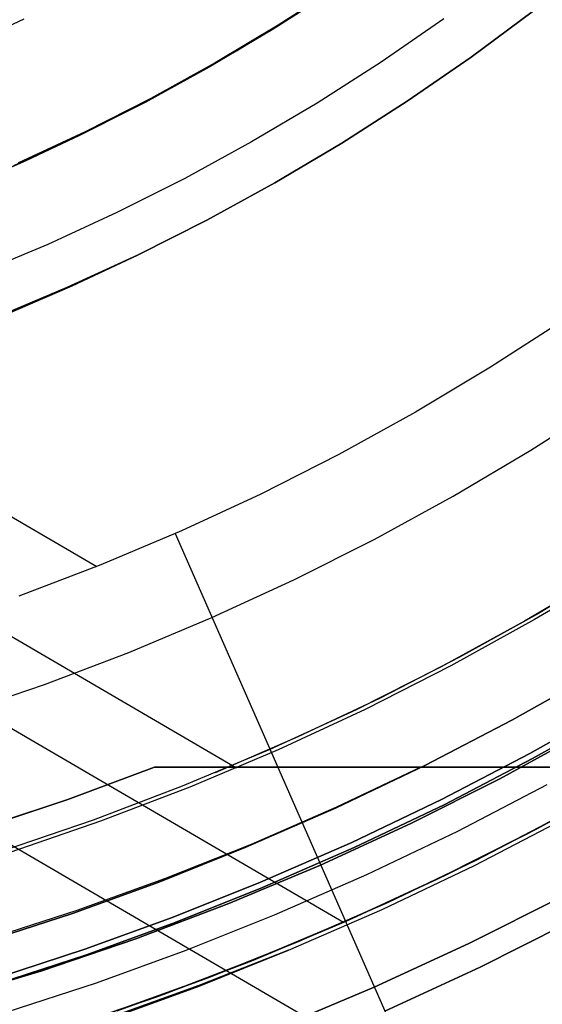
# Model space of a CAD drawing. Header units: millimetres. Extents: x -267 to 897, y -4167 to -3150.
# Tile 107 of 177: x 334 to 346, y -3582 to -3559. Entities that reach past the tile are written whole.
import ezdxf

# ---------------------------------------------------------------- set-up
doc = ezdxf.new("R2010")
doc.units = ezdxf.units.MM
doc.layers.add('1', color=7, linetype='Continuous')

msp = doc.modelspace()

# ---------------------------------------------------------------- linework, layer by layer
at = {"layer": '1', "color": 250, "true_color": 0x111111}
for p, q in [((341.36, -3558.547, 95.162), (339.906, -3559.478, 95.162)), ((340.264, -3559.235, 84.238), (341.44, -3558.47, 84.238)), ((340.264, -3559.235, 84.238), (341.44, -3558.47, 84.238)), ((346.079, -3559.023, 81.1), (344.607, -3560.117, 81.1)), ((344.607, -3560.117, 81.1), (346.079, -3559.023, 81.1)), ((334.043, -3559.219, 109.131), (332.851, -3559.779, 109.131)), ((334.043, -3559.219, 109.131), (332.851, -3559.779, 109.131)), ((340.264, -3559.235, 106.085), (339.068, -3559.967, 106.085)), ((339.068, -3559.967, 84.238), (340.264, -3559.235, 84.238)), ((340.264, -3559.235, 106.085), (339.068, -3559.967, 106.085)), ((339.068, -3559.967, 84.238), (340.264, -3559.235, 84.238)), ((339.906, -3559.478, 95.162), (338.421, -3560.359, 95.162)), ((339.068, -3559.967, 106.085), (337.851, -3560.666, 106.085)), ((337.851, -3560.666, 84.238), (339.068, -3559.967, 84.238)), ((339.068, -3559.967, 106.085), (337.851, -3560.666, 106.085)), ((337.851, -3560.666, 84.238), (339.068, -3559.967, 84.238)), ((344.607, -3560.117, 81.1), (343.097, -3561.159, 81.1)), ((343.097, -3561.159, 81.1), (344.607, -3560.117, 81.1)), ((338.421, -3560.359, 95.162), (336.907, -3561.187, 95.162)), ((337.851, -3560.666, 106.085), (336.617, -3561.332, 106.085)), ((336.617, -3561.332, 84.238), (337.851, -3560.666, 84.238)), ((337.851, -3560.666, 106.085), (336.617, -3561.332, 106.085)), ((336.617, -3561.332, 84.238), (337.851, -3560.666, 84.238)), ((336.907, -3561.187, 95.162), (335.364, -3561.963, 95.162)), ((336.617, -3561.332, 106.085), (335.364, -3561.963, 106.085)), ((335.364, -3561.963, 84.238), (336.617, -3561.332, 84.238)), ((336.617, -3561.332, 106.085), (335.364, -3561.963, 106.085)), ((335.364, -3561.963, 84.238), (336.617, -3561.332, 84.238)), ((343.097, -3561.159, 81.1), (341.552, -3562.149, 81.1)), ((341.552, -3562.149, 81.1), (343.097, -3561.159, 81.1)), ((335.364, -3561.963, 95.162), (333.796, -3562.685, 95.162)), ((335.364, -3561.963, 106.085), (334.095, -3562.56, 106.085)), ((334.095, -3562.56, 84.238), (335.364, -3561.963, 84.238)), ((335.364, -3561.963, 106.085), (334.095, -3562.56, 106.085)), ((334.095, -3562.56, 84.238), (335.364, -3561.963, 84.238)), ((341.552, -3562.149, 81.1), (339.974, -3563.085, 81.1)), ((339.974, -3563.085, 81.1), (341.552, -3562.149, 81.1)), ((334.095, -3562.56, 106.085), (332.81, -3563.121, 106.085)), ((332.81, -3563.121, 84.238), (334.095, -3562.56, 84.238)), ((334.095, -3562.56, 106.085), (332.81, -3563.121, 106.085)), ((332.81, -3563.121, 84.238), (334.095, -3562.56, 84.238)), ((339.974, -3563.085, 81.1), (338.365, -3563.966, 81.1)), ((338.365, -3563.966, 81.1), (339.974, -3563.085, 81.1)), ((338.365, -3563.966, 81.1), (336.726, -3564.79, 81.1)), ((336.726, -3564.79, 81.1), (338.365, -3563.966, 81.1)), ((336.726, -3564.79, 81.1), (335.059, -3565.558, 81.1)), ((336.726, -3564.79, 81.1), (335.184, -3565.518, 81.1)), ((335.184, -3565.518, 81.1), (336.726, -3564.79, 81.1)), ((335.059, -3565.558, 81.1), (333.367, -3566.267, 81.1)), ((335.184, -3565.518, 81.1), (333.619, -3566.195, 81.1)), ((333.619, -3566.195, 81.1), (335.184, -3565.518, 81.1)), ((347.805, -3572.293, 81.1), (345.873, -3573.438, 81.1)), ((347.805, -3572.293, 81.1), (345.873, -3573.438, 81.1)), ((348.024, -3572.157, 81.1), (346.197, -3573.252, 81.1)), ((345.873, -3573.438, 81.1), (343.902, -3574.516, 81.1)), ((345.873, -3573.438, 81.1), (343.902, -3574.516, 81.1)), ((346.197, -3573.252, 81.1), (344.336, -3574.286, 81.1)), ((344.336, -3574.286, 81.1), (342.442, -3575.259, 81.1)), ((343.902, -3574.516, 81.1), (341.895, -3575.525, 81.1)), ((343.902, -3574.516, 81.1), (341.895, -3575.525, 81.1)), ((347.591, -3574.635, 48.502), (345.571, -3575.775, 48.502)), ((345.571, -3575.775, 48.502), (347.591, -3574.635, 48.502)), ((347.591, -3574.635, 48.502), (345.571, -3575.775, 48.502)), ((342.442, -3575.259, 81.1), (340.517, -3576.169, 81.1)), ((341.895, -3575.525, 81.1), (339.855, -3576.465, 81.1)), ((341.895, -3575.525, 81.1), (339.855, -3576.465, 81.1)), ((348.044, -3575.405, 49.019), (345.996, -3576.561, 49.019)), ((345.996, -3576.561, 49.019), (348.044, -3575.405, 49.019)), ((348.113, -3575.522, 65.792), (346.061, -3576.68, 65.792)), ((346.061, -3576.68, 65.792), (348.113, -3575.522, 65.792)), ((348.113, -3575.522, 65.792), (346.061, -3576.68, 65.792)), ((345.571, -3575.775, 48.502), (343.512, -3576.845, 48.502)), ((343.512, -3576.845, 48.502), (345.571, -3575.775, 48.502)), ((345.571, -3575.775, 48.502), (343.512, -3576.845, 48.502)), ((340.517, -3576.169, 81.1), (338.564, -3577.016, 81.1)), ((347.347, -3576.027, 78.12), (345.287, -3577.154, 78.12)), ((345.287, -3577.154, 76.8), (347.347, -3576.027, 76.8)), ((347.347, -3576.027, 78.12), (345.287, -3577.154, 78.12)), ((347.347, -3576.027, 77.46), (345.287, -3577.154, 77.46)), ((345.287, -3577.154, 76.8), (347.347, -3576.027, 76.8)), ((339.855, -3576.465, 81.1), (337.784, -3577.333, 81.1)), ((339.855, -3576.465, 81.1), (337.784, -3577.333, 81.1)), ((345.996, -3576.561, 49.019), (343.91, -3577.645, 49.019)), ((343.91, -3577.645, 49.019), (345.996, -3576.561, 49.019)), ((346.061, -3576.68, 65.792), (343.971, -3577.767, 65.792)), ((343.971, -3577.767, 65.792), (346.061, -3576.68, 65.792)), ((346.061, -3576.68, 65.792), (343.971, -3577.767, 65.792)), ((343.512, -3576.845, 48.502), (341.418, -3577.843, 48.502)), ((341.418, -3577.843, 48.502), (343.512, -3576.845, 48.502)), ((343.512, -3576.845, 48.502), (341.418, -3577.843, 48.502)), ((345.287, -3577.154, 78.12), (343.188, -3578.21, 78.12)), ((343.188, -3578.21, 76.8), (345.287, -3577.154, 76.8)), ((345.287, -3577.154, 78.12), (343.188, -3578.21, 78.12)), ((345.287, -3577.154, 77.46), (343.188, -3578.21, 77.46)), ((343.188, -3578.21, 76.8), (345.287, -3577.154, 76.8)), ((337.784, -3577.333, 81.1), (335.683, -3578.13, 81.1)), ((337.784, -3577.333, 81.1), (335.683, -3578.13, 81.1)), ((346.398, -3577.302, 50.483), (344.286, -3578.399, 50.483)), ((346.398, -3577.302, 50.483), (344.286, -3578.399, 50.483)), ((345.962, -3578.442, 67.3), (348.067, -3577.29, 67.3)), ((348.067, -3577.29, 76.8), (345.962, -3578.442, 76.8)), ((348.067, -3577.29, 72.05), (345.962, -3578.442, 72.05)), ((348.067, -3577.29, 76.8), (345.962, -3578.442, 76.8)), ((348.067, -3577.29, 67.3), (345.962, -3578.442, 67.3)), ((343.91, -3577.645, 49.019), (341.788, -3578.657, 49.019)), ((341.788, -3578.657, 49.019), (343.91, -3577.645, 49.019)), ((341.418, -3577.843, 48.502), (339.29, -3578.768, 48.502)), ((339.29, -3578.768, 48.502), (341.418, -3577.843, 48.502)), ((341.418, -3577.843, 48.502), (339.29, -3578.768, 48.502)), ((343.971, -3577.767, 65.792), (341.844, -3578.78, 65.792)), ((341.844, -3578.78, 65.792), (343.971, -3577.767, 65.792)), ((343.971, -3577.767, 65.792), (341.844, -3578.78, 65.792)), ((344.686, -3579.203, 51.002), (346.826, -3578.091, 51.002)), ((344.686, -3579.203, 51.002), (346.826, -3578.091, 51.002)), ((335.683, -3578.13, 81.1), (333.557, -3578.853, 81.1)), ((335.683, -3578.13, 81.1), (333.557, -3578.853, 81.1)), ((343.188, -3578.21, 78.12), (341.054, -3579.192, 78.12)), ((341.054, -3579.192, 76.8), (343.188, -3578.21, 76.8)), ((343.188, -3578.21, 78.12), (341.054, -3579.192, 78.12)), ((343.188, -3578.21, 77.46), (341.054, -3579.192, 77.46)), ((341.054, -3579.192, 76.8), (343.188, -3578.21, 76.8)), ((344.286, -3578.399, 50.483), (342.137, -3579.423, 50.483)), ((344.286, -3578.399, 50.483), (342.137, -3579.423, 50.483)), ((343.819, -3579.52, 67.3), (345.962, -3578.442, 67.3)), ((345.962, -3578.442, 76.8), (343.819, -3579.52, 76.8)), ((345.962, -3578.442, 72.05), (343.819, -3579.52, 72.05)), ((345.962, -3578.442, 76.8), (343.819, -3579.52, 76.8)), ((345.962, -3578.442, 67.3), (343.819, -3579.52, 67.3)), ((339.29, -3578.768, 48.502), (337.256, -3579.585, 48.502)), ((337.256, -3579.585, 48.502), (339.29, -3578.768, 48.502)), ((341.788, -3578.657, 49.019), (339.632, -3579.594, 49.019)), ((339.632, -3579.594, 49.019), (341.788, -3578.657, 49.019)), ((341.844, -3578.78, 65.792), (339.684, -3579.719, 65.792)), ((339.684, -3579.719, 65.792), (341.844, -3578.78, 65.792)), ((341.844, -3578.78, 65.792), (339.684, -3579.719, 65.792)), ((341.054, -3579.192, 78.12), (338.888, -3580.101, 78.12)), ((338.888, -3580.101, 76.8), (341.054, -3579.192, 76.8)), ((341.054, -3579.192, 78.12), (338.888, -3580.101, 78.12)), ((341.054, -3579.192, 77.46), (338.888, -3580.101, 77.46)), ((338.888, -3580.101, 76.8), (341.054, -3579.192, 76.8)), ((342.509, -3580.24, 51.002), (344.686, -3579.203, 51.002)), ((342.509, -3580.24, 51.002), (344.686, -3579.203, 51.002)), ((342.137, -3579.423, 50.483), (339.954, -3580.372, 50.483)), ((342.137, -3579.423, 50.483), (339.954, -3580.372, 50.483)), ((337.256, -3579.585, 48.502), (335.195, -3580.333, 48.502)), ((335.195, -3580.333, 48.502), (337.256, -3579.585, 48.502)), ((339.632, -3579.594, 49.019), (337.57, -3580.422, 49.019)), ((337.57, -3580.422, 49.019), (339.632, -3579.594, 49.019)), ((339.684, -3579.719, 65.792), (337.618, -3580.549, 65.792)), ((337.618, -3580.549, 65.792), (339.684, -3579.719, 65.792)), ((341.64, -3580.523, 67.3), (343.819, -3579.52, 67.3)), ((343.819, -3579.52, 76.8), (341.64, -3580.523, 76.8)), ((343.819, -3579.52, 72.05), (341.64, -3580.523, 72.05)), ((343.819, -3579.52, 76.8), (341.64, -3580.523, 76.8)), ((343.819, -3579.52, 67.3), (341.64, -3580.523, 67.3)), ((338.888, -3580.101, 78.12), (336.692, -3580.934, 78.12)), ((336.692, -3580.934, 76.8), (338.888, -3580.101, 76.8)), ((338.888, -3580.101, 78.12), (336.692, -3580.934, 78.12)), ((338.888, -3580.101, 77.46), (336.692, -3580.934, 77.46)), ((336.692, -3580.934, 76.8), (338.888, -3580.101, 76.8)), ((335.195, -3580.333, 48.502), (333.11, -3581.011, 48.502)), ((333.11, -3581.011, 48.502), (335.195, -3580.333, 48.502)), ((337.57, -3580.422, 49.019), (335.482, -3581.18, 49.019)), ((335.482, -3581.18, 49.019), (337.57, -3580.422, 49.019)), ((339.954, -3580.372, 50.483), (337.867, -3581.21, 50.483)), ((339.954, -3580.372, 50.483), (337.867, -3581.21, 50.483)), ((340.298, -3581.201, 51.002), (342.509, -3580.24, 51.002)), ((340.298, -3581.201, 51.002), (342.509, -3580.24, 51.002)), ((337.618, -3580.549, 65.792), (335.526, -3581.308, 65.792)), ((335.526, -3581.308, 65.792), (337.618, -3580.549, 65.792)), ((339.427, -3581.451, 67.3), (341.64, -3580.523, 67.3)), ((341.64, -3580.523, 76.8), (339.427, -3581.451, 76.8)), ((341.64, -3580.523, 72.05), (339.427, -3581.451, 72.05)), ((341.64, -3580.523, 76.8), (339.427, -3581.451, 76.8)), ((341.64, -3580.523, 67.3), (339.427, -3581.451, 67.3)), ((336.692, -3580.934, 78.12), (334.468, -3581.69, 78.12)), ((334.468, -3581.69, 76.8), (336.692, -3580.934, 76.8)), ((336.692, -3580.934, 78.12), (334.468, -3581.69, 78.12)), ((336.692, -3580.934, 77.46), (334.468, -3581.69, 77.46)), ((334.468, -3581.69, 76.8), (336.692, -3580.934, 76.8)), ((335.482, -3581.18, 49.019), (333.37, -3581.867, 49.019)), ((333.37, -3581.867, 49.019), (335.482, -3581.18, 49.019)), ((335.526, -3581.308, 65.792), (333.409, -3581.997, 65.792)), ((333.409, -3581.997, 65.792), (335.526, -3581.308, 65.792)), ((337.867, -3581.21, 50.483), (335.753, -3581.978, 50.483)), ((337.867, -3581.21, 50.483), (335.753, -3581.978, 50.483)), ((340.298, -3581.201, 51.002), (338.179, -3582.038, 51.002)), ((338.183, -3582.05, 51.002), (340.298, -3581.201, 51.002)), ((338.183, -3582.05, 51.002), (340.298, -3581.201, 51.002)), ((337.184, -3582.302, 67.3), (339.427, -3581.451, 67.3)), ((339.427, -3581.451, 76.8), (337.184, -3582.302, 76.8)), ((339.427, -3581.451, 72.05), (337.184, -3582.302, 72.05)), ((339.427, -3581.451, 76.8), (337.184, -3582.302, 76.8)), ((339.427, -3581.451, 67.3), (337.184, -3582.302, 67.3)), ((334.468, -3581.69, 78.12), (332.219, -3582.37, 78.12)), ((332.219, -3582.37, 76.8), (334.468, -3581.69, 76.8)), ((334.468, -3581.69, 78.12), (332.219, -3582.37, 78.12)), ((334.468, -3581.69, 77.46), (332.219, -3582.37, 77.46)), ((332.219, -3582.37, 76.8), (334.468, -3581.69, 76.8)), ((335.753, -3581.978, 50.483), (333.614, -3582.673, 50.483)), ((335.753, -3581.978, 50.483), (333.614, -3582.673, 50.483)), ((338.179, -3582.038, 51.002), (336.035, -3582.806, 51.002)), ((336.042, -3582.828, 51.002), (338.183, -3582.05, 51.002)), ((336.042, -3582.828, 51.002), (338.183, -3582.05, 51.002)), ((334.912, -3583.075, 67.3), (337.184, -3582.302, 67.3)), ((337.184, -3582.302, 76.8), (334.912, -3583.075, 76.8)), ((337.184, -3582.302, 72.05), (334.912, -3583.075, 72.05)), ((337.184, -3582.302, 76.8), (334.912, -3583.075, 76.8)), ((337.184, -3582.302, 67.3), (334.912, -3583.075, 67.3))]:
    msp.add_line(p, q, dxfattribs=at)
at = {"layer": '1', "color": 29, "true_color": 0x4d342b}
for p, q in [((340.053, -3559.366, 90.562), (341.513, -3558.423, 90.562)), ((340.053, -3559.366, 90.562), (341.513, -3558.423, 90.562)), ((341.513, -3558.423, 96.062), (340.053, -3559.366, 96.062)), ((341.513, -3558.423, 93.312), (340.053, -3559.366, 93.312)), ((340.053, -3559.366, 96.062), (341.513, -3558.423, 96.062)), ((340.053, -3559.366, 54.462), (341.513, -3558.423, 54.462)), ((340.053, -3559.366, 54.462), (341.513, -3558.423, 54.462)), ((341.513, -3558.423, 62.462), (340.053, -3559.366, 62.462)), ((341.513, -3558.423, 58.462), (340.053, -3559.366, 58.462)), ((340.053, -3559.366, 62.462), (341.513, -3558.423, 62.462)), ((338.562, -3560.257, 90.562), (340.053, -3559.366, 90.562)), ((338.562, -3560.257, 90.562), (340.053, -3559.366, 90.562)), ((340.053, -3559.366, 96.062), (338.562, -3560.257, 96.062)), ((340.053, -3559.366, 93.312), (338.562, -3560.257, 93.312)), ((338.562, -3560.257, 96.062), (340.053, -3559.366, 96.062)), ((338.562, -3560.257, 54.462), (340.053, -3559.366, 54.462)), ((338.562, -3560.257, 54.462), (340.053, -3559.366, 54.462)), ((340.053, -3559.366, 62.462), (338.562, -3560.257, 62.462)), ((340.053, -3559.366, 58.462), (338.562, -3560.257, 58.462)), ((338.562, -3560.257, 62.462), (340.053, -3559.366, 62.462)), ((337.04, -3561.096, 90.562), (338.562, -3560.257, 90.562)), ((337.04, -3561.096, 90.562), (338.562, -3560.257, 90.562)), ((338.562, -3560.257, 96.062), (337.04, -3561.096, 96.062)), ((338.562, -3560.257, 93.312), (337.04, -3561.096, 93.312)), ((337.04, -3561.096, 96.062), (338.562, -3560.257, 96.062)), ((337.04, -3561.096, 54.462), (338.562, -3560.257, 54.462)), ((337.04, -3561.096, 54.462), (338.562, -3560.257, 54.462)), ((338.562, -3560.257, 62.462), (337.04, -3561.096, 62.462)), ((338.562, -3560.257, 58.462), (337.04, -3561.096, 58.462)), ((337.04, -3561.096, 62.462), (338.562, -3560.257, 62.462)), ((335.49, -3561.882, 90.562), (337.04, -3561.096, 90.562)), ((335.49, -3561.882, 90.562), (337.04, -3561.096, 90.562)), ((337.04, -3561.096, 96.062), (335.49, -3561.882, 96.062)), ((337.04, -3561.096, 93.312), (335.49, -3561.882, 93.312)), ((335.49, -3561.882, 96.062), (337.04, -3561.096, 96.062)), ((335.49, -3561.882, 54.462), (337.04, -3561.096, 54.462)), ((335.49, -3561.882, 54.462), (337.04, -3561.096, 54.462)), ((337.04, -3561.096, 62.462), (335.49, -3561.882, 62.462)), ((337.04, -3561.096, 58.462), (335.49, -3561.882, 58.462)), ((335.49, -3561.882, 62.462), (337.04, -3561.096, 62.462)), ((333.914, -3562.613, 90.562), (335.49, -3561.882, 90.562)), ((333.914, -3562.613, 90.562), (335.49, -3561.882, 90.562)), ((335.49, -3561.882, 96.062), (333.914, -3562.613, 96.062)), ((335.49, -3561.882, 93.312), (333.914, -3562.613, 93.312)), ((333.914, -3562.613, 96.062), (335.49, -3561.882, 96.062)), ((333.914, -3562.613, 54.462), (335.49, -3561.882, 54.462)), ((333.914, -3562.613, 54.462), (335.49, -3561.882, 54.462)), ((335.49, -3561.882, 62.462), (333.914, -3562.613, 62.462)), ((335.49, -3561.882, 58.462), (333.914, -3562.613, 58.462)), ((333.914, -3562.613, 62.462), (335.49, -3561.882, 62.462)), ((324.672, -3565.671, 90.562), (335.768, -3572.144, 90.562)), ((321.004, -3566.356, 96.062), (339.069, -3576.895, 96.062)), ((346.808, -3566.317, 90.562), (345.07, -3567.439, 90.562)), ((346.808, -3566.317, 90.562), (345.07, -3567.439, 90.562)), ((317.896, -3566.718, 62.462), (341.594, -3580.544, 62.462)), ((313.489, -3566.897, 54.462), (344.771, -3585.147, 54.462)), ((345.07, -3567.439, 90.562), (343.295, -3568.499, 90.562)), ((345.07, -3567.439, 90.562), (343.295, -3568.499, 90.562)), ((343.295, -3568.499, 90.562), (341.484, -3569.498, 90.562)), ((343.295, -3568.499, 90.562), (341.484, -3569.498, 90.562)), ((341.484, -3569.498, 90.562), (339.64, -3570.433, 90.562)), ((341.484, -3569.498, 90.562), (339.64, -3570.433, 90.562)), ((339.64, -3570.433, 90.562), (337.764, -3571.303, 90.562)), ((339.64, -3570.433, 90.562), (337.764, -3571.303, 90.562)), ((337.764, -3571.303, 90.562), (335.859, -3572.108, 90.562)), ((337.764, -3571.303, 90.562), (335.859, -3572.108, 90.562)), ((337.618, -3571.368, 90.562), (340.044, -3576.883, 84.537)), ((335.859, -3572.108, 90.562), (333.927, -3572.846, 90.562)), ((335.859, -3572.108, 90.562), (333.927, -3572.846, 90.562)), ((348.053, -3572.237, 96.062), (346.109, -3573.399, 96.062)), ((348.053, -3572.237, 96.062), (346.109, -3573.399, 96.062)), ((346.109, -3573.399, 96.062), (344.126, -3574.492, 96.062)), ((346.109, -3573.399, 96.062), (344.126, -3574.492, 96.062)), ((344.126, -3574.492, 96.062), (342.106, -3575.516, 96.062)), ((344.126, -3574.492, 96.062), (342.106, -3575.516, 96.062)), ((342.106, -3575.516, 96.062), (340.052, -3576.469, 96.062)), ((342.106, -3575.516, 96.062), (340.052, -3576.469, 96.062)), ((340.052, -3576.469, 96.062), (337.966, -3577.35, 96.062)), ((340.052, -3576.469, 96.062), (337.966, -3577.35, 96.062)), ((339.893, -3576.54, 96.062), (344.082, -3586.064, 85.657)), ((337.13, -3576.881, 85.657), (335.084, -3577.642, 85.657)), ((335.084, -3577.642, 85.657), (337.13, -3576.881, 85.657)), ((340.096, -3576.881, 84.513), (337.13, -3576.881, 85.657)), ((337.13, -3576.881, 85.657), (340.096, -3576.881, 84.513)), ((343.027, -3576.881, 83.281), (340.096, -3576.881, 84.513)), ((340.096, -3576.881, 84.513), (343.027, -3576.881, 83.281)), ((343.42, -3576.88, 83.109), (341.431, -3577.826, 83.109)), ((345.921, -3576.882, 81.964), (343.027, -3576.881, 83.281)), ((343.027, -3576.881, 83.281), (345.921, -3576.882, 81.964)), ((348.774, -3576.882, 80.562), (345.921, -3576.882, 81.964)), ((345.921, -3576.882, 81.964), (348.774, -3576.882, 80.562)), ((348.275, -3577.171, 62.462), (346.16, -3578.338, 62.462)), ((346.16, -3578.338, 62.462), (348.275, -3577.171, 62.462)), ((348.275, -3577.171, 71.512), (346.16, -3578.338, 71.512)), ((337.966, -3577.35, 96.062), (335.851, -3578.158, 96.062)), ((337.966, -3577.35, 96.062), (335.851, -3578.158, 96.062)), ((335.084, -3577.642, 85.657), (333.012, -3578.333, 85.657)), ((333.012, -3578.333, 85.657), (335.084, -3577.642, 85.657)), ((341.431, -3577.826, 83.109), (339.412, -3578.706, 83.109)), ((344.729, -3579.073, 80.562), (346.77, -3578.011, 80.562)), ((346.77, -3578.011, 80.562), (344.729, -3579.073, 80.562)), ((344.729, -3579.073, 79.568), (346.77, -3578.011, 79.568)), ((346.77, -3578.011, 80.065), (344.729, -3579.073, 80.065)), ((346.77, -3578.011, 79.568), (344.729, -3579.073, 79.568)), ((335.851, -3578.158, 96.062), (333.709, -3578.892, 96.062)), ((335.851, -3578.158, 96.062), (333.709, -3578.892, 96.062)), ((346.16, -3578.338, 62.462), (344.005, -3579.43, 62.462)), ((344.005, -3579.43, 62.462), (346.16, -3578.338, 62.462)), ((346.16, -3578.338, 71.512), (344.005, -3579.43, 71.512)), ((339.412, -3578.706, 83.109), (337.366, -3579.52, 83.109)), ((342.655, -3580.067, 80.562), (344.729, -3579.073, 80.562)), ((344.729, -3579.073, 80.562), (342.655, -3580.067, 80.562)), ((342.655, -3580.066, 79.568), (344.729, -3579.073, 79.568)), ((344.729, -3579.073, 80.065), (342.655, -3580.067, 80.065)), ((344.729, -3579.073, 79.568), (342.655, -3580.066, 79.568)), ((344.005, -3579.43, 62.462), (341.814, -3580.446, 62.462)), ((341.814, -3580.446, 62.462), (344.005, -3579.43, 62.462)), ((344.005, -3579.43, 71.512), (341.814, -3580.446, 71.512)), ((337.366, -3579.52, 83.109), (335.294, -3580.265, 83.109)), ((340.548, -3580.991, 79.568), (342.655, -3580.066, 79.568)), ((342.655, -3580.066, 79.568), (340.548, -3580.991, 79.568)), ((340.549, -3580.992, 80.562), (342.655, -3580.067, 80.562)), ((342.655, -3580.067, 80.562), (340.549, -3580.992, 80.562)), ((342.655, -3580.067, 80.065), (340.549, -3580.992, 80.065)), ((335.294, -3580.265, 83.109), (333.198, -3580.942, 83.109)), ((341.814, -3580.446, 62.462), (339.589, -3581.386, 62.462)), ((339.589, -3581.386, 62.462), (341.814, -3580.446, 62.462)), ((341.814, -3580.446, 71.512), (339.589, -3581.386, 71.512)), ((338.413, -3581.845, 79.568), (340.548, -3580.991, 79.568)), ((340.548, -3580.991, 79.568), (338.413, -3581.845, 79.568)), ((338.413, -3581.847, 80.562), (340.549, -3580.992, 80.562)), ((340.549, -3580.992, 80.562), (338.413, -3581.847, 80.562)), ((340.549, -3580.992, 80.065), (338.413, -3581.847, 80.065)), ((339.589, -3581.386, 62.462), (337.332, -3582.248, 62.462)), ((337.332, -3582.248, 62.462), (339.589, -3581.386, 62.462)), ((339.589, -3581.386, 71.512), (337.332, -3582.248, 71.512)), ((336.25, -3582.629, 79.568), (338.413, -3581.845, 79.568)), ((338.413, -3581.845, 79.568), (336.25, -3582.629, 79.568)), ((336.25, -3582.63, 80.562), (338.413, -3581.847, 80.562)), ((338.413, -3581.847, 80.562), (336.25, -3582.63, 80.562)), ((338.413, -3581.847, 80.065), (336.25, -3582.63, 80.065)), ((337.332, -3582.248, 62.462), (335.047, -3583.031, 62.462)), ((335.047, -3583.031, 62.462), (337.332, -3582.248, 62.462)), ((337.332, -3582.248, 71.512), (335.047, -3583.031, 71.512))]:
    msp.add_line(p, q, dxfattribs=at)
at = {"layer": '1', "color": 7, "true_color": 0xffffff}
for p, q in [((343.961, -3559.213, 2.46), (342.482, -3560.234, 2.46)), ((342.482, -3560.234, 2.46), (340.969, -3561.203, 2.46)), ((340.969, -3561.203, 2.46), (339.424, -3562.119, 2.46)), ((339.424, -3562.119, 2.46), (337.848, -3562.981, 2.46)), ((337.848, -3562.981, 2.46), (336.243, -3563.788, 2.46)), ((336.243, -3563.788, 2.46), (334.611, -3564.54, 2.46)), ((334.611, -3564.54, 2.46), (332.955, -3565.234, 2.46)), ((346.019, -3569.395, 6.376), (347.812, -3568.247, 6.376)), ((346.019, -3569.395, 6.376), (347.812, -3568.247, 6.376)), ((344.188, -3570.481, 6.376), (346.019, -3569.395, 6.376)), ((344.188, -3570.481, 6.376), (346.019, -3569.395, 6.376)), ((342.32, -3571.503, 6.376), (344.188, -3570.481, 6.376)), ((342.32, -3571.503, 6.376), (344.188, -3570.481, 6.376)), ((340.419, -3572.459, 6.376), (342.32, -3571.503, 6.376)), ((340.419, -3572.459, 6.376), (342.32, -3571.503, 6.376)), ((338.485, -3573.349, 6.376), (340.419, -3572.459, 6.376)), ((338.485, -3573.349, 6.376), (340.419, -3572.459, 6.376)), ((336.522, -3574.173, 6.376), (338.485, -3573.349, 6.376)), ((336.522, -3574.173, 6.376), (338.485, -3573.349, 6.376)), ((334.532, -3574.927, 6.376), (336.522, -3574.173, 6.376)), ((334.532, -3574.927, 6.376), (336.522, -3574.173, 6.376)), ((332.516, -3575.613, 6.376), (334.532, -3574.927, 6.376)), ((332.516, -3575.613, 6.376), (334.532, -3574.927, 6.376)), ((346.749, -3579.941, 31.002), (344.554, -3581.046, 31.002)), ((344.554, -3581.046, 31.002), (346.749, -3579.941, 31.002)), ((344.821, -3581.601, 16.136), (347.036, -3580.487, 16.136)), ((347.036, -3580.487, 16.136), (344.821, -3581.601, 16.136)), ((344.554, -3581.046, 31.002), (342.321, -3582.074, 31.002)), ((342.321, -3582.074, 31.002), (344.554, -3581.046, 31.002)), ((342.57, -3582.638, 16.136), (344.821, -3581.601, 16.136)), ((344.821, -3581.601, 16.136), (342.57, -3582.638, 16.136)), ((342.321, -3582.074, 31.002), (340.055, -3583.024, 31.002)), ((340.055, -3583.024, 31.002), (342.321, -3582.074, 31.002))]:
    msp.add_line(p, q, dxfattribs=at)

doc.saveas('drawing.dxf')
